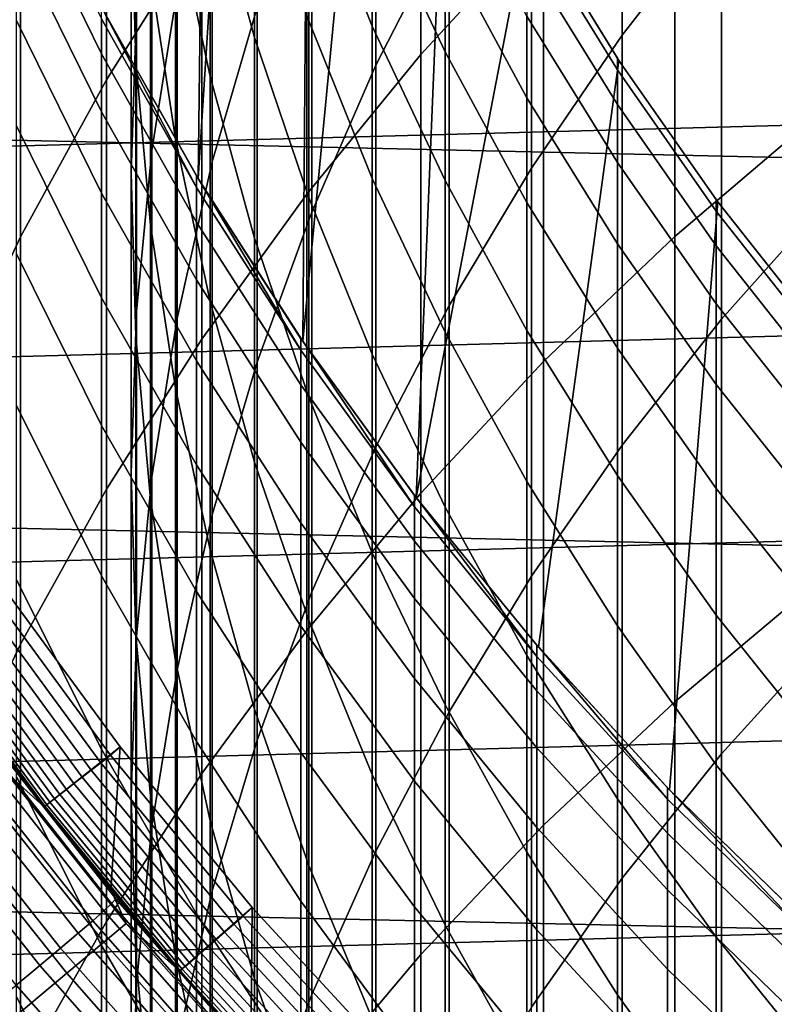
# Model space of a CAD drawing. Header units: metres. Extents: x -28 to 70, y -218 to 28.
# Tile 214 of 256: x -9.55 to -7.2, y -7.98 to -4.93. Entities that reach past the tile are written whole.
import ezdxf

# ---------------------------------------------------------------- set-up
doc = ezdxf.new("R2010")
doc.units = ezdxf.units.M
doc.layers.add('solid_10_261_432_XXX', color=7, linetype='CONTINUOUS')

msp = doc.modelspace()

# ---------------------------------------------------------------- linework, layer by layer
at = {"layer": 'solid_10_261_432_XXX'}
for points in [[(-8.952003, -2.121712, 235.800003), (-8.991691, -5.422131, 235.800003), (-9.286513, -4.900068, 235.800003), (-9.060243, -1.5975, 235.800003)], [(-8.952003, -2.121712, 235.800003), (-8.813518, -2.638545, 235.800003), (-8.991691, -5.422131, 235.800003)], [(-8.64515, -3.146645, 235.800003), (-8.667421, -5.926701, 235.800003), (-8.991691, -5.422131, 235.800003), (-8.813518, -2.638545, 235.800003)], [(-8.64515, -3.146645, 235.800003), (-8.447603, -3.643899, 235.800003), (-8.667421, -5.926701, 235.800003)], [(-8.301037, -3.749416, 431.221741), (-8.301037, -5.037528, 433.856628), (-7.920033, -4.623645, 434.066071), (-7.920033, -3.329919, 431.419708)], [(-7.367691, -3.377002, 428.18277), (-7.367691, -4.581519, 430.829071), (-7.675883, -4.977773, 430.642059), (-7.675883, -3.778259, 428.006775)], [(-9.276731, -3.918379, 427.945312), (-9.276731, -5.116147, 430.576782), (-8.980496, -4.643992, 430.799591), (-8.980496, -3.440264, 428.155029)], [(-8.213237, -3.510084, 424.990814), (-8.213237, -4.626597, 427.634644), (-8.440577, -5.070804, 427.439819), (-8.440577, -3.95949, 424.808289)], [(-8.221401, -4.128985, 235.800003), (-8.314972, -6.411805, 235.800003), (-8.667421, -5.926701, 235.800003), (-8.447603, -3.643899, 235.800003)], [(26.810513, -6.119348, -5), (-27.058064, -4.910316, -5), (-27.251122, -3.691395, -5), (27.058064, -4.910316, -5)], [(-8.65491, -4.187918, 431.014801), (-8.65491, -5.470161, 433.637695), (-8.301037, -5.037528, 433.856628), (-8.301037, -3.749416, 431.221741)], [(-9.199989, -3.759809, 413.01413), (-9.199989, -4.546218, 415.65564), (-9.185204, -5.057292, 415.495789), (-9.185204, -4.275094, 412.868439)], [(-7.675883, -3.778259, 428.006775), (-7.675883, -4.977773, 430.642059), (-7.958051, -5.389578, 430.447723), (-7.958051, -4.195262, 427.823853)], [(-8.80873, -3.862925, 421.794525), (-8.80873, -4.891232, 424.42984), (-8.948297, -5.370409, 424.235229), (-8.948297, -4.347282, 421.613159)], [(-7.513144, -4.229865, 434.26535), (-7.513144, -5.601659, 436.885834), (-7.0817, -5.234603, 437.084473), (-7.0817, -3.857475, 434.453796)], [(-9.057523, -3.892817, 418.79364), (-9.057523, -4.838427, 421.429291), (-9.136041, -5.334692, 421.243469), (-9.136041, -4.394014, 418.621582)], [(-9.542647, -4.411215, 427.729126), (-9.542647, -5.602839, 430.347107), (-9.276731, -5.116147, 430.576782), (-9.276731, -3.918379, 427.945312)], [(-8.954721, -3.925916, 404.566528), (-8.954721, -4.479494, 407.206635), (-8.816721, -4.984579, 407.093445), (-8.816721, -4.433928, 404.467285)], [(-9.062361, -3.967427, 407.321411), (-9.062361, -4.596898, 409.959351), (-8.954721, -5.105608, 409.830536), (-8.954721, -4.479494, 407.206635)], [(-8.816721, -3.95585, 401.826935), (-8.816721, -4.433928, 404.467285), (-8.648828, -4.933197, 404.369751), (-8.648828, -4.457616, 401.743195)], [(-8.440577, -3.95949, 424.808289), (-8.440577, -5.070804, 427.439819), (-8.639299, -5.526374, 427.23996), (-8.639299, -4.420394, 424.621094)], [(12.666528, -4.055745, 235.5), (-12.430457, -4.730085, 235.5), (-12.158466, -5.39089, 235.5), (12.430421, -4.730182, 235.5)], [(-9.183583, -4.035189, 415.81546), (-9.183583, -4.898683, 418.448334), (-9.199989, -5.405114, 418.274475), (-9.199989, -4.546218, 415.65564)], [(-8.648828, -4.054588, 399.104553), (-8.648828, -4.457616, 401.743195), (-8.451611, -4.948893, 401.661224), (-8.451611, -4.547937, 399.036133)], [(-9.139276, -4.082977, 410.089478), (-9.139276, -4.788677, 412.723206), (-9.062361, -5.298817, 412.578949), (-9.062361, -4.596898, 409.959351)], [(-8.221401, -4.128985, 235.800003), (-7.967434, -4.6, 235.800003), (-8.314972, -6.411805, 235.800003)], [(-8.980496, -4.643992, 430.799591), (-8.980496, -5.920132, 433.409973), (-8.65491, -5.470161, 433.637695), (-8.65491, -4.187918, 431.014801)], [(-7.958051, -4.195262, 427.823853), (-7.958051, -5.389578, 430.447723), (-8.213237, -5.815536, 430.246735), (-8.213237, -4.626597, 427.634644)], [(-7.034518, -4.202158, 431.008087), (-7.034518, -5.484211, 433.630585), (-7.367691, -5.858495, 433.441162), (-7.367691, -4.581519, 430.829071)], [(-8.451611, -4.219467, 396.401001), (-8.451611, -4.547937, 399.036133), (-8.225739, -5.02908, 398.969421), (-8.225739, -4.702265, 396.347565)], [(-7.920033, -4.623645, 434.066071), (-7.920033, -5.989799, 436.675781), (-7.513144, -5.601659, 436.885834), (-7.513144, -4.229865, 434.26535)], [(-9.185204, -4.275094, 412.868439), (-9.185204, -5.057292, 415.495789), (-9.139276, -5.566679, 415.336456), (-9.139276, -4.788677, 412.723206)], [(-8.948297, -4.347282, 421.613159), (-8.948297, -5.370409, 424.235229), (-9.057523, -5.8563, 424.037872), (-9.057523, -4.838427, 421.429291)], [(-9.291579, -4.926569, 388.420685), (-9.291579, -5.034879, 391.039368), (-9.555864, -4.49673, 391.069061), (-9.555864, -4.387806, 388.435547)], [(-9.136041, -4.394014, 418.621582), (-9.136041, -5.334692, 421.243469), (-9.183583, -5.834395, 421.056396), (-9.183583, -4.898683, 418.448334)], [(-9.777374, -4.917162, 427.507202), (-9.777374, -6.102479, 430.111298), (-9.542647, -5.602839, 430.347107), (-9.542647, -4.411215, 427.729126)], [(-8.639299, -4.420394, 424.621094), (-8.639299, -5.526374, 427.23996), (-8.80873, -5.991765, 427.035828), (-8.80873, -4.891232, 424.42984)], [(-8.816721, -4.433928, 404.467285), (-8.816721, -4.984579, 407.093445), (-8.648828, -5.48097, 406.982208), (-8.648828, -4.933197, 404.369751)], [(-8.648828, -4.457616, 401.743195), (-8.648828, -4.933197, 404.369751), (-8.451611, -5.422028, 404.274261), (-8.451611, -4.948893, 401.661224)], [(-8.225739, -4.447818, 393.717682), (-8.225739, -4.702265, 396.347565), (-7.971979, -5.171179, 396.295654), (-7.971979, -4.917984, 393.678711)], [(-8.954721, -4.479494, 407.206635), (-8.954721, -5.105608, 409.830536), (-8.816721, -5.607383, 409.703461), (-8.816721, -4.984579, 407.093445)], [(-9.291579, -5.034879, 391.039368), (-9.291579, -5.215303, 393.654083), (-9.555864, -4.678177, 393.698578), (-9.555864, -4.49673, 391.069061)], [(-9.199989, -4.546218, 415.65564), (-9.199989, -5.405114, 418.274475), (-9.185204, -5.911589, 418.100586), (-9.185204, -5.057292, 415.495789)], [(-8.451611, -4.547937, 399.036133), (-8.451611, -4.948893, 401.661224), (-8.225739, -5.428014, 401.581268), (-8.225739, -5.02908, 398.969421)], [(-9.062361, -4.596898, 409.959351), (-9.062361, -5.298817, 412.578949), (-8.954721, -5.803784, 412.436157), (-8.954721, -5.105608, 409.830536)], [(-7.686507, -5.05545, 235.800003), (-7.93538, -6.876023, 235.800003), (-8.314972, -6.411805, 235.800003), (-7.967434, -4.6, 235.800003)], [(-7.69119, -5.084378, 388.416321), (-7.69119, -5.048326, 385.799988), (-7.967434, -4.6, 385.799988), (-7.971979, -4.628344, 388.428894)], [(-7.69119, -5.048326, 385.799988), (-7.686488, -5.055482, 385.799988), (-7.686507, -5.05545, 235.800003), (-7.967434, -4.6, 235.800003)], [(-7.967434, -4.6, 385.799988), (-7.69119, -5.048326, 385.799988), (-7.967434, -4.6, 235.800003)], [(-7.367691, -4.581519, 430.829071), (-7.367691, -5.858495, 433.441162), (-7.675883, -6.249446, 433.243317), (-7.675883, -4.977773, 430.642059)], [(-8.213237, -4.626597, 427.634644), (-8.213237, -5.815536, 430.246735), (-8.440577, -6.254205, 430.039703), (-8.440577, -5.070804, 427.439819)], [(-8.301037, -5.037528, 433.856628), (-8.301037, -6.397753, 436.455017), (-7.920033, -5.989799, 436.675781), (-7.920033, -4.623645, 434.066071)], [(-7.971979, -4.628344, 388.428894), (-7.971979, -4.736993, 391.055817), (-7.69119, -5.192508, 391.03067), (-7.69119, -5.084378, 388.416321)], [(-9.276731, -5.116147, 430.576782), (-9.276731, -6.385968, 433.174225), (-8.980496, -5.920132, 433.409973), (-8.980496, -4.643992, 430.799591)], [(-9.291579, -5.215303, 393.654083), (-9.291579, -5.467707, 396.262817), (-9.555864, -4.932011, 396.322113), (-9.555864, -4.678177, 393.698578)], [(-8.225739, -4.702265, 396.347565), (-8.225739, -5.02908, 398.969421), (-7.971979, -5.496386, 398.904602), (-7.971979, -5.171179, 396.295654)], [(12.430421, -4.730182, 235.5), (-12.158466, -5.39089, 235.5), (-11.851411, -6.036062, 235.5), (12.158424, -5.390984, 235.5)], [(-7.971979, -4.736993, 391.055817), (-7.971979, -4.917984, 393.678711), (-7.69119, -5.372633, 393.641052), (-7.69119, -5.192508, 391.03067)], [(-9.139276, -4.788677, 412.723206), (-9.139276, -5.566679, 415.336456), (-9.062361, -6.07265, 415.178192), (-9.062361, -5.298817, 412.578949)], [(-9.057523, -4.838427, 421.429291), (-9.057523, -5.8563, 424.037872), (-9.136041, -6.347257, 423.83847), (-9.136041, -5.334692, 421.243469)], [(26.508976, -7.316027, -5), (-26.810513, -6.119348, -5), (-27.058064, -4.910316, -5), (26.810513, -6.119348, -5)], [(-9.291579, -4.926569, 388.420685), (-9.291579, -4.890456, 385.799988), (-9.286546, -4.900007, 385.799988), (-8.996925, -5.449353, 388.406281)], [(-9.286546, -4.900007, 385.799988), (-9.286513, -4.900068, 235.800003), (-8.991691, -5.422131, 235.800003), (-8.996925, -5.41344, 385.799988)], [(-8.996925, -5.449353, 388.406281), (-9.286546, -4.900007, 385.799988), (-8.996925, -5.41344, 385.799988)], [(-9.183583, -4.898683, 418.448334), (-9.183583, -5.834395, 421.056396), (-9.199989, -6.335843, 420.868622), (-9.199989, -5.405114, 418.274475)], [(-8.80873, -4.891232, 424.42984), (-8.80873, -5.991765, 427.035828), (-8.948297, -6.465397, 426.828094), (-8.948297, -5.370409, 424.235229)], [(-9.291579, -5.467707, 396.262817), (-9.291579, -5.791896, 398.863647), (-9.555864, -5.258038, 398.937653), (-9.555864, -4.932011, 396.322113)], [(-8.996925, -5.449353, 388.406281), (-8.996925, -5.557068, 391.010559), (-9.291579, -5.034879, 391.039368), (-9.291579, -4.926569, 388.420685)], [(-8.648828, -4.933197, 404.369751), (-8.648828, -5.48097, 406.982208), (-8.451611, -5.966985, 406.873291), (-8.451611, -5.422028, 404.274261)], [(-7.971979, -4.917984, 393.678711), (-7.971979, -5.171179, 396.295654), (-7.69119, -5.624618, 396.245453), (-7.69119, -5.372633, 393.641052)], [(-8.451611, -4.948893, 401.661224), (-8.451611, -5.422028, 404.274261), (-8.225739, -5.898765, 404.181152), (-8.225739, -5.428014, 401.581268)], [(-7.675883, -4.977773, 430.642059), (-7.675883, -6.249446, 433.243317), (-7.958051, -6.65574, 433.03772), (-7.958051, -5.389578, 430.447723)], [(-8.816721, -4.984579, 407.093445), (-8.816721, -5.607383, 409.703461), (-8.648828, -6.100521, 409.578583), (-8.648828, -5.48097, 406.982208)], [(-8.996925, -5.557068, 391.010559), (-8.996925, -5.736501, 393.610901), (-9.291579, -5.215303, 393.654083), (-9.291579, -5.034879, 391.039368)], [(-8.65491, -5.470161, 433.637695), (-8.65491, -6.82419, 436.224213), (-8.301037, -6.397753, 436.455017), (-8.301037, -5.037528, 433.856628)], [(-8.225739, -5.02908, 398.969421), (-8.225739, -5.428014, 401.581268), (-7.971979, -5.893357, 401.503632), (-7.971979, -5.496386, 398.904602)], [(-9.185204, -5.057292, 415.495789), (-9.185204, -5.911589, 418.100586), (-9.139276, -6.416392, 417.927307), (-9.139276, -5.566679, 415.336456)], [(-7.379511, -5.493889, 235.800003), (-7.529831, -7.317898, 235.800003), (-7.93538, -6.876023, 235.800003), (-7.686507, -5.05545, 235.800003)], [(-7.69119, -5.084378, 388.416321), (-7.686488, -5.055482, 385.799988), (-7.69119, -5.048326, 385.799988)], [(-7.384325, -5.523303, 388.404236), (-7.384325, -5.487417, 385.799988), (-7.686488, -5.055482, 385.799988), (-7.69119, -5.084378, 388.416321)], [(-7.384325, -5.487417, 385.799988), (-7.379533, -5.493859, 385.799988), (-7.379511, -5.493889, 235.800003), (-7.686507, -5.05545, 235.800003)], [(-7.686488, -5.055482, 385.799988), (-7.384325, -5.487417, 385.799988), (-7.686507, -5.05545, 235.800003)], [(-8.440577, -5.070804, 427.439819), (-8.440577, -6.254205, 430.039703), (-8.639299, -6.704097, 429.827393), (-8.639299, -5.526374, 427.23996)], [(-7.69119, -5.084378, 388.416321), (-7.69119, -5.192508, 391.03067), (-7.384325, -5.630933, 391.0065), (-7.384325, -5.523303, 388.404236)], [(-9.542647, -5.602839, 430.347107), (-9.542647, -6.866147, 432.931244), (-9.276731, -6.385968, 433.174225), (-9.276731, -5.116147, 430.576782)], [(-8.954721, -5.105608, 409.830536), (-8.954721, -5.803784, 412.436157), (-8.816721, -6.301867, 412.295319), (-8.816721, -5.607383, 409.703461)], [(-7.971979, -5.171179, 396.295654), (-7.971979, -5.496386, 398.904602), (-7.69119, -5.948269, 398.841949), (-7.69119, -5.624618, 396.245453)], [(-8.996925, -5.736501, 393.610901), (-8.996925, -5.987516, 396.205292), (-9.291579, -5.467707, 396.262817), (-9.291579, -5.215303, 393.654083)], [(-7.69119, -5.192508, 391.03067), (-7.69119, -5.372633, 393.641052), (-7.384325, -5.810225, 393.604797), (-7.384325, -5.630933, 391.0065)], [(-7.513144, -5.601659, 436.885834), (-7.513144, -7.045138, 439.467529), (-7.0817, -6.683695, 439.676208), (-7.0817, -5.234603, 437.084473)], [(-9.291579, -5.791896, 398.863647), (-9.291579, -6.187626, 401.454529), (-9.555864, -5.656011, 401.543213), (-9.555864, -5.258038, 398.937653)], [(-9.062361, -5.298817, 412.578949), (-9.062361, -6.07265, 415.178192), (-8.954721, -6.573492, 415.021545), (-8.954721, -5.803784, 412.436157)], [(-9.136041, -5.334692, 421.243469), (-9.136041, -6.347257, 423.83847), (-9.183583, -6.841616, 423.637665), (-9.183583, -5.834395, 421.056396)], [(-8.948297, -5.370409, 424.235229), (-8.948297, -6.465397, 426.828094), (-9.057523, -6.945665, 426.617401), (-9.057523, -5.8563, 424.037872)], [(-7.69119, -5.372633, 393.641052), (-7.69119, -5.624618, 396.245453), (-7.384325, -6.061045, 396.197174), (-7.384325, -5.810225, 393.604797)], [(12.158424, -5.390984, 235.5), (-11.851411, -6.036062, 235.5), (-11.510152, -6.663812, 235.5), (11.851366, -6.036152, 235.5)], [(-9.199989, -5.405114, 418.274475), (-9.199989, -6.335843, 420.868622), (-9.185204, -6.837336, 420.680878), (-9.185204, -5.911589, 418.100586)], [(-7.958051, -5.389578, 430.447723), (-7.958051, -6.65574, 433.03772), (-8.213237, -7.075998, 432.825043), (-8.213237, -5.815536, 430.246735)], [(-8.991665, -5.422174, 385.799988), (-8.996925, -5.41344, 385.799988), (-8.991691, -5.422131, 235.800003)], [(-8.996925, -5.449353, 388.406281), (-8.996925, -5.41344, 385.799988), (-8.991665, -5.422174, 385.799988), (-8.672868, -5.954452, 388.392334)], [(-8.672868, -5.91873, 385.799988), (-8.991665, -5.422174, 385.799988), (-8.991691, -5.422131, 235.800003), (-8.667421, -5.926701, 235.800003)], [(-8.672868, -5.954452, 388.392334), (-8.991665, -5.422174, 385.799988), (-8.672868, -5.91873, 385.799988)], [(-8.451611, -5.422028, 404.274261), (-8.451611, -5.966985, 406.873291), (-8.225739, -6.440975, 406.767059), (-8.225739, -5.898765, 404.181152)], [(-8.225739, -5.428014, 401.581268), (-8.225739, -5.898765, 404.181152), (-7.971979, -6.361792, 404.090698), (-7.971979, -5.893357, 401.503632)], [(-8.672868, -5.954452, 388.392334), (-8.672868, -6.061591, 390.982727), (-8.996925, -5.557068, 391.010559), (-8.996925, -5.449353, 388.406281)], [(-8.996925, -5.987516, 396.205292), (-8.996925, -6.309923, 398.791809), (-9.291579, -5.791896, 398.863647), (-9.291579, -5.467707, 396.262817)], [(-8.980496, -5.920132, 433.409973), (-8.980496, -7.267715, 435.984192), (-8.65491, -6.82419, 436.224213), (-8.65491, -5.470161, 433.637695)], [(-8.648828, -5.48097, 406.982208), (-8.648828, -6.100521, 409.578583), (-8.451611, -6.58335, 409.456299), (-8.451611, -5.966985, 406.873291)], [(-7.971979, -5.496386, 398.904602), (-7.971979, -5.893357, 401.503632), (-7.69119, -6.343343, 401.428528), (-7.69119, -5.948269, 398.841949)], [(-7.04765, -5.913597, 235.800003), (-7.099901, -7.73572, 235.800003), (-7.529831, -7.317898, 235.800003), (-7.379511, -5.493889, 235.800003)], [(-7.384325, -5.523303, 388.404236), (-7.379533, -5.493859, 385.799988), (-7.384325, -5.487417, 385.799988)], [(-7.052423, -5.94363, 388.392639), (-7.052423, -5.907904, 385.799988), (-7.379533, -5.493859, 385.799988), (-7.384325, -5.523303, 388.404236)], [(-7.379533, -5.493859, 385.799988), (-7.052423, -5.907904, 385.799988), (-7.04765, -5.913597, 235.800003), (-7.379511, -5.493889, 235.800003)], [(-7.034518, -5.484211, 433.630585), (-7.034518, -6.838038, 436.216736), (-7.367691, -7.206961, 436.01709), (-7.367691, -5.858495, 433.441162)], [(-8.639299, -5.526374, 427.23996), (-8.639299, -6.704097, 429.827393), (-8.80873, -7.163685, 429.610504), (-8.80873, -5.991765, 427.035828)], [(-7.384325, -5.523303, 388.404236), (-7.384325, -5.630933, 391.0065), (-7.052423, -6.050781, 390.983337), (-7.052423, -5.94363, 388.392639)], [(-8.672868, -6.061591, 390.982727), (-8.672868, -6.240065, 393.569183), (-8.996925, -5.736501, 393.610901), (-8.996925, -5.557068, 391.010559)], [(-9.139276, -5.566679, 415.336456), (-9.139276, -6.416392, 417.927307), (-9.062361, -6.917811, 417.755157), (-9.062361, -6.07265, 415.178192)], [(-9.777374, -6.102479, 430.111298), (-9.777374, -7.3591, 432.681763), (-9.542647, -6.866147, 432.931244), (-9.542647, -5.602839, 430.347107)], [(-8.816721, -5.607383, 409.703461), (-8.816721, -6.301867, 412.295319), (-8.648828, -6.791377, 412.156891), (-8.648828, -6.100521, 409.578583)], [(-7.920033, -5.989799, 436.675781), (-7.920033, -7.427342, 439.246857), (-7.513144, -7.045138, 439.467529), (-7.513144, -5.601659, 436.885834)], [(-7.69119, -5.624618, 396.245453), (-7.69119, -5.948269, 398.841949), (-7.384325, -6.383199, 398.781647), (-7.384325, -6.061045, 396.197174)], [(-7.384325, -5.630933, 391.0065), (-7.384325, -5.810225, 393.604797), (-7.052423, -6.229276, 393.570068), (-7.052423, -6.050781, 390.983337)], [(-9.291579, -6.187626, 401.454529), (-9.291579, -6.654596, 404.033508), (-9.555864, -6.125627, 404.136841), (-9.555864, -5.656011, 401.543213)], [(-8.672868, -6.240065, 393.569183), (-8.672868, -6.489739, 396.149719), (-8.996925, -5.987516, 396.205292), (-8.996925, -5.736501, 393.610901)], [(-8.996925, -6.309923, 398.791809), (-8.996925, -6.703477, 401.368439), (-9.291579, -6.187626, 401.454529), (-9.291579, -5.791896, 398.863647)], [(-8.954721, -5.803784, 412.436157), (-8.954721, -6.573492, 415.021545), (-8.816721, -7.067504, 414.867035), (-8.816721, -6.301867, 412.295319)], [(-8.213237, -5.815536, 430.246735), (-8.213237, -7.075998, 432.825043), (-8.440577, -7.508796, 432.606018), (-8.440577, -6.254205, 430.039703)], [(-7.384325, -5.810225, 393.604797), (-7.384325, -6.061045, 396.197174), (-7.052423, -6.478979, 396.150909), (-7.052423, -6.229276, 393.570068)], [(-9.183583, -5.834395, 421.056396), (-9.183583, -6.841616, 423.637665), (-9.199989, -7.3377, 423.436188), (-9.199989, -6.335843, 420.868622)], [(-9.057523, -5.8563, 424.037872), (-9.057523, -6.945665, 426.617401), (-9.136041, -7.430941, 426.404541), (-9.136041, -6.347257, 423.83847)], [(-7.367691, -5.858495, 433.441162), (-7.367691, -7.206961, 436.01709), (-7.675883, -7.592312, 435.808533), (-7.675883, -6.249446, 433.243317)], [(-7.971979, -5.893357, 401.503632), (-7.971979, -6.361792, 404.090698), (-7.69119, -6.809537, 404.003235), (-7.69119, -6.343343, 401.428528)], [(-9.276731, -6.385968, 433.174225), (-9.276731, -7.726878, 435.735718), (-8.980496, -7.267715, 435.984192), (-8.980496, -5.920132, 433.409973)], [(-9.185204, -5.911589, 418.100586), (-9.185204, -6.837336, 420.680878), (-9.139276, -7.337172, 420.493744), (-9.139276, -6.416392, 417.927307)], [(-8.667455, -5.926654, 385.799988), (-8.672868, -5.91873, 385.799988), (-8.667421, -5.926701, 235.800003)], [(-8.672868, -5.954452, 388.392334), (-8.672868, -5.91873, 385.799988), (-8.667455, -5.926654, 385.799988), (-8.320464, -6.440214, 388.378967)], [(-8.225739, -5.898765, 404.181152), (-8.225739, -6.440975, 406.767059), (-7.971979, -6.901334, 406.66391), (-7.971979, -6.361792, 404.090698)], [(-8.320464, -6.440214, 388.378967), (-8.320464, -6.546799, 390.955963), (-8.672868, -6.061591, 390.982727), (-8.672868, -5.954452, 388.392334)], [(-8.667455, -5.926654, 385.799988), (-8.667421, -5.926701, 235.800003), (-8.314972, -6.411805, 235.800003), (-8.320464, -6.404676, 385.799988)], [(-8.320464, -6.440214, 388.378967), (-8.667455, -5.926654, 385.799988), (-8.320464, -6.404676, 385.799988)], [(-7.69119, -5.948269, 398.841949), (-7.69119, -6.343343, 401.428528), (-7.384325, -6.776445, 401.356262), (-7.384325, -6.383199, 398.781647)], [(-8.451611, -5.966985, 406.873291), (-8.451611, -6.58335, 409.456299), (-8.225739, -7.054233, 409.337067), (-8.225739, -6.440975, 406.767059)], [(-8.672868, -6.489739, 396.149719), (-8.672868, -6.810424, 398.722412), (-8.996925, -6.309923, 398.791809), (-8.996925, -5.987516, 396.205292)], [(-8.80873, -5.991765, 427.035828), (-8.80873, -7.163685, 429.610504), (-8.948297, -7.631413, 429.389801), (-8.948297, -6.465397, 426.828094)], [(-8.301037, -6.397753, 436.455017), (-8.301037, -7.829059, 439.014923), (-7.920033, -7.427342, 439.246857), (-7.920033, -5.989799, 436.675781)], [(11.851366, -6.036152, 235.5), (-11.510152, -6.663812, 235.5), (-11.135655, -7.272356, 235.5), (11.510102, -6.663897, 235.5)], [(-9.062361, -6.07265, 415.178192), (-9.062361, -6.917811, 417.755157), (-8.954721, -7.414145, 417.584778), (-8.954721, -6.573492, 415.021545)], [(-8.320464, -6.546799, 390.955963), (-8.320464, -6.724351, 393.529053), (-8.672868, -6.240065, 393.569183), (-8.672868, -6.061591, 390.982727)], [(-7.384325, -6.061045, 396.197174), (-7.384325, -6.383199, 398.781647), (-7.052423, -6.799701, 398.723877), (-7.052423, -6.478979, 396.150909)], [(-8.648828, -6.100521, 409.578583), (-8.648828, -6.791377, 412.156891), (-8.451611, -7.270653, 412.021362), (-8.451611, -6.58335, 409.456299)], [(26.154049, -8.497979, -5), (-26.508976, -7.316027, -5), (-26.810513, -6.119348, -5), (26.508976, -7.316027, -5)], [(-9.291579, -6.654596, 404.033508), (-9.291579, -7.192451, 406.598663), (-9.555864, -6.666529, 406.716522), (-9.555864, -6.125627, 404.136841)], [(-8.996925, -6.703477, 401.368439), (-8.996925, -7.167879, 403.933258), (-9.291579, -6.654596, 404.033508), (-9.291579, -6.187626, 401.454529)], [(-8.320464, -6.724351, 393.529053), (-8.320464, -6.972736, 396.096252), (-8.672868, -6.489739, 396.149719), (-8.672868, -6.240065, 393.569183)], [(-8.440577, -6.254205, 430.039703), (-8.440577, -7.508796, 432.606018), (-8.639299, -7.952666, 432.381378), (-8.639299, -6.704097, 429.827393)], [(-7.675883, -6.249446, 433.243317), (-7.675883, -7.592312, 435.808533), (-7.958051, -7.992786, 435.591827), (-7.958051, -6.65574, 433.03772)], [(-8.672868, -6.810424, 398.722412), (-8.672868, -7.201876, 401.285278), (-8.996925, -6.703477, 401.368439), (-8.996925, -6.309923, 398.791809)], [(-8.816721, -6.301867, 412.295319), (-8.816721, -7.067504, 414.867035), (-8.648828, -7.553014, 414.715179), (-8.648828, -6.791377, 412.156891)], [(-9.199989, -6.335843, 420.868622), (-9.199989, -7.3377, 423.436188), (-9.185204, -7.833828, 423.23465), (-9.185204, -6.837336, 420.680878)], [(-9.136041, -6.347257, 423.83847), (-9.136041, -7.430941, 426.404541), (-9.183583, -7.91958, 426.190216), (-9.183583, -6.841616, 423.637665)], [(-7.69119, -6.343343, 401.428528), (-7.69119, -6.809537, 404.003235), (-7.384325, -7.240484, 403.919067), (-7.384325, -6.776445, 401.356262)], [(-7.971979, -6.361792, 404.090698), (-7.971979, -6.901334, 406.66391), (-7.69119, -7.346499, 406.564148), (-7.69119, -6.809537, 404.003235)], [(-9.542647, -6.866147, 432.931244), (-9.542647, -8.200179, 435.479584), (-9.276731, -7.726878, 435.735718), (-9.276731, -6.385968, 433.174225)], [(-8.65491, -6.82419, 436.224213), (-8.65491, -8.248975, 438.772491), (-8.301037, -7.829059, 439.014923), (-8.301037, -6.397753, 436.455017)], [(-8.314974, -6.411803, 385.799988), (-8.320464, -6.404676, 385.799988), (-8.314972, -6.411805, 235.800003)], [(-8.320464, -6.440214, 388.378967), (-8.320464, -6.404676, 385.799988), (-8.314974, -6.411803, 385.799988), (-7.940866, -6.905051, 388.36615)], [(-7.940866, -6.86969, 385.799988), (-8.314974, -6.411803, 385.799988), (-8.314972, -6.411805, 235.800003), (-7.93538, -6.876023, 235.800003)], [(-7.940866, -6.905051, 388.36615), (-8.314974, -6.411803, 385.799988), (-7.940866, -6.86969, 385.799988)], [(-7.384325, -6.383199, 398.781647), (-7.384325, -6.776445, 401.356262), (-7.052423, -7.191197, 401.287048), (-7.052423, -6.799701, 398.723877)], [(-9.139276, -6.416392, 417.927307), (-9.139276, -7.337172, 420.493744), (-9.062361, -7.833657, 420.307831), (-9.062361, -6.917811, 417.755157)], [(-7.940866, -6.905051, 388.36615), (-7.940866, -7.011106, 390.930328), (-8.320464, -6.546799, 390.955963), (-8.320464, -6.440214, 388.378967)], [(-8.225739, -6.440975, 406.767059), (-8.225739, -7.054233, 409.337067), (-7.971979, -7.511574, 409.221252), (-7.971979, -6.901334, 406.66391)], [(-8.948297, -6.465397, 426.828094), (-8.948297, -7.631413, 429.389801), (-9.057523, -8.105694, 429.165955), (-9.057523, -6.945665, 426.617401)], [(-8.320464, -6.972736, 396.096252), (-8.320464, -7.291765, 398.65564), (-8.672868, -6.810424, 398.722412), (-8.672868, -6.489739, 396.149719)], [(-7.940866, -7.011106, 390.930328), (-7.940866, -7.187777, 393.490631), (-8.320464, -6.724351, 393.529053), (-8.320464, -6.546799, 390.955963)], [(-8.954721, -6.573492, 415.021545), (-8.954721, -7.414145, 417.584778), (-8.816721, -7.903713, 417.416687), (-8.816721, -7.067504, 414.867035)], [(-8.451611, -6.58335, 409.456299), (-8.451611, -7.270653, 412.021362), (-8.225739, -7.738072, 411.889191), (-8.225739, -7.054233, 409.337067)], [(-8.996925, -7.167879, 403.933258), (-8.996925, -7.702776, 406.484283), (-9.291579, -7.192451, 406.598663), (-9.291579, -6.654596, 404.033508)], [(-7.958051, -6.65574, 433.03772), (-7.958051, -7.992786, 435.591827), (-8.213237, -8.407024, 435.367645), (-8.213237, -7.075998, 432.825043)], [(11.510102, -6.663897, 235.5), (-11.135655, -7.272356, 235.5), (-10.72899, -7.859948, 235.5), (11.135603, -7.272437, 235.5)], [(-9.669166, -7.106839, 194), (-9.615703, -6.665452, 194), (-9.233859, -7.185112, 194), (-9.469658, -7.370589, 194)], [(-9.615703, -6.665452, 194), (-9.646979, -6.689067, 193.997437), (-9.263845, -7.21034, 193.997437), (-9.233859, -7.185112, 194)], [(-9.291579, -7.192451, 406.598663), (-9.291579, -7.800783, 409.14801), (-9.555864, -7.278308, 409.280334), (-9.555864, -6.666529, 406.716522)], [(-7.513144, -7.045138, 439.467529), (-7.513144, -8.559205, 442.008453), (-7.0817, -8.20365, 442.22702), (-7.0817, -6.683695, 439.676208)], [(-9.709205, -6.732213, 193.977127), (-9.323599, -7.256848, 193.977127), (-9.294248, -7.234003, 193.989761), (-9.678639, -6.711019, 193.989761)], [(-9.678639, -6.711019, 193.989761), (-9.294248, -7.234003, 193.989761), (-9.263845, -7.21034, 193.997437), (-9.646979, -6.689067, 193.997437)], [(-8.672868, -7.201876, 401.285278), (-8.672868, -7.663797, 403.836365), (-8.996925, -7.167879, 403.933258), (-8.996925, -6.703477, 401.368439)], [(-8.639299, -6.704097, 429.827393), (-8.639299, -7.952666, 432.381378), (-8.80873, -8.406104, 432.151917), (-8.80873, -7.163685, 429.610504)], [(-9.738151, -6.752284, 193.959747), (-9.351396, -7.278483, 193.959747), (-9.323599, -7.256848, 193.977127), (-9.709205, -6.732213, 193.977127)], [(-7.940866, -7.187777, 393.490631), (-7.940866, -7.434927, 396.045105), (-8.320464, -6.972736, 396.096252), (-8.320464, -6.724351, 393.529053)], [(-9.78924, -6.787708, 193.911987), (-9.400455, -7.316668, 193.911987), (-9.377162, -7.298538, 193.937912), (-9.764983, -6.770888, 193.937912)], [(-9.764983, -6.770888, 193.937912), (-9.377162, -7.298538, 193.937912), (-9.351396, -7.278483, 193.959747), (-9.738151, -6.752284, 193.959747)], [(-7.384325, -6.776445, 401.356262), (-7.384325, -7.240484, 403.919067), (-7.052423, -7.653172, 403.83847), (-7.052423, -7.191197, 401.287048)], [(-9.828418, -6.814873, 193.849762), (-9.438077, -7.34595, 193.849762), (-9.420877, -7.332563, 193.882446), (-9.810506, -6.802454, 193.882446)], [(-9.810506, -6.802454, 193.882446), (-9.420877, -7.332563, 193.882446), (-9.400455, -7.316668, 193.911987), (-9.78924, -6.787708, 193.911987)], [(-8.320464, -7.291765, 398.65564), (-8.320464, -7.681194, 401.205292), (-8.672868, -7.201876, 401.285278), (-8.672868, -6.810424, 398.722412)], [(-8.648828, -6.791377, 412.156891), (-8.648828, -7.553014, 414.715179), (-8.451611, -8.028375, 414.566498), (-8.451611, -7.270653, 412.021362)], [(-7.69119, -6.809537, 404.003235), (-7.69119, -7.346499, 406.564148), (-7.384325, -7.774963, 406.468109), (-7.384325, -7.240484, 403.919067)], [(-9.467701, -7.369008, 193.73877), (-9.859266, -6.836263, 193.73877), (-9.861334, -6.837697, 193.699997), (-9.469687, -7.370553, 193.699997)], [(-9.669181, -7.106823, 181), (-9.469687, -7.370553, 181), (-9.469687, -7.370553, 193.699997), (-9.861334, -6.837697, 193.699997)], [(-9.859266, -6.836263, 193.73877), (-9.467701, -7.369008, 193.73877), (-9.461691, -7.36433, 193.777298), (-9.853008, -6.831924, 193.777298)], [(-9.853008, -6.831924, 193.777298), (-9.461691, -7.36433, 193.777298), (-9.45176, -7.3566, 193.814514), (-9.842667, -6.824753, 193.814514)], [(-9.842667, -6.824753, 193.814514), (-9.45176, -7.3566, 193.814514), (-9.438077, -7.34595, 193.849762), (-9.828418, -6.814873, 193.849762)], [(-9.185204, -6.837336, 420.680878), (-9.185204, -7.833828, 423.23465), (-9.139276, -8.328318, 423.033813), (-9.139276, -7.337172, 420.493744)], [(-8.980496, -7.267715, 435.984192), (-8.980496, -8.685718, 438.520325), (-8.65491, -8.248975, 438.772491), (-8.65491, -6.82419, 436.224213)], [(-7.034518, -6.838038, 436.216736), (-7.034518, -8.262611, 438.764618), (-7.367691, -8.625893, 438.554871), (-7.367691, -7.206961, 436.01709)], [(-9.777374, -7.3591, 432.681763), (-9.777374, -8.686071, 435.216614), (-9.542647, -8.200179, 435.479584), (-9.542647, -6.866147, 432.931244)], [(-9.183583, -6.841616, 423.637665), (-9.183583, -7.91958, 426.190216), (-9.199989, -8.409924, 425.975128), (-9.199989, -7.3377, 423.436188)], [(-7.93537, -6.876038, 385.799988), (-7.940866, -6.86969, 385.799988), (-7.93538, -6.876023, 235.800003)], [(-7.940866, -6.905051, 388.36615), (-7.940866, -6.86969, 385.799988), (-7.93537, -6.876038, 385.799988), (-7.535316, -7.347444, 388.353943)], [(-7.971979, -6.901334, 406.66391), (-7.971979, -7.511574, 409.221252), (-7.69119, -7.953822, 409.109253), (-7.69119, -7.346499, 406.564148)], [(-7.535316, -7.312251, 385.799988), (-7.93537, -6.876038, 385.799988), (-7.93538, -6.876023, 235.800003), (-7.529831, -7.317898, 235.800003)], [(-7.535316, -7.347444, 388.353943), (-7.93537, -6.876038, 385.799988), (-7.535316, -7.312251, 385.799988)], [(-9.062361, -6.917811, 417.755157), (-9.062361, -7.833657, 420.307831), (-8.954721, -8.325108, 420.12384), (-8.954721, -7.414145, 417.584778)], [(-7.535316, -7.347444, 388.353943), (-7.535316, -7.452996, 390.905975), (-7.940866, -7.011106, 390.930328), (-7.940866, -6.905051, 388.36615)], [(-9.057523, -6.945665, 426.617401), (-9.057523, -8.105694, 429.165955), (-9.136041, -8.584921, 428.939819), (-9.136041, -7.430941, 426.404541)], [(-7.940866, -7.434927, 396.045105), (-7.940866, -7.752371, 398.591766), (-8.320464, -7.291765, 398.65564), (-8.320464, -6.972736, 396.096252)], [(-7.535316, -7.452996, 390.905975), (-7.535316, -7.628827, 393.454102), (-7.940866, -7.187777, 393.490631), (-7.940866, -7.011106, 390.930328)], [(-8.225739, -7.054233, 409.337067), (-8.225739, -7.738072, 411.889191), (-7.971979, -8.192048, 411.760803), (-7.971979, -7.511574, 409.221252)], [(-7.920033, -7.427342, 439.246857), (-7.920033, -8.935184, 441.777344), (-7.513144, -8.559205, 442.008453), (-7.513144, -7.045138, 439.467529)], [(-8.816721, -7.067504, 414.867035), (-8.816721, -7.903713, 417.416687), (-8.648828, -8.384854, 417.251526), (-8.648828, -7.553014, 414.715179)], [(-8.213237, -7.075998, 432.825043), (-8.213237, -8.407024, 435.367645), (-8.440577, -8.833623, 435.13678), (-8.440577, -7.508796, 432.606018)], [(-9.589172, -7.263515, 179.490997), (-9.469687, -7.370553, 181), (-9.669181, -7.106823, 181)], [(-9.553117, -7.262091, 199), (-9.669166, -7.106839, 194), (-9.469658, -7.370589, 194)], [(-9.284643, -7.693489, 224.291397), (-9.681155, -7.191876, 224.311646), (-9.65554, -7.170126, 224.15921), (-9.260645, -7.670816, 224.136963)], [(-9.260645, -7.670816, 224.136963), (-9.65554, -7.170126, 224.15921), (-9.640975, -7.15601, 224.004425), (-9.247402, -7.656472, 223.98024)], [(-9.640975, -7.15601, 224.004425), (-9.548719, -7.267872, 223.848297), (-9.345827, -7.526985, 223.84079)], [(-9.247402, -7.656472, 223.98024), (-9.640975, -7.15601, 224.004425), (-9.345827, -7.526985, 223.84079)], [(-8.672868, -7.663797, 403.836365), (-8.672868, -8.195837, 406.37381), (-8.996925, -7.702776, 406.484283), (-8.996925, -7.167879, 403.933258)], [(-8.80873, -7.163685, 429.610504), (-8.80873, -8.406104, 432.151917), (-8.948297, -8.867573, 431.918396), (-8.948297, -7.631413, 429.389801)], [(-9.319214, -7.724316, 224.442383), (-9.717627, -7.221092, 224.460602), (-9.681155, -7.191876, 224.311646), (-9.284643, -7.693489, 224.291397)], [(-9.263002, -7.628682, 194), (-9.469658, -7.370589, 194), (-9.233859, -7.185112, 194)], [(-8.996925, -7.702776, 406.484283), (-8.996925, -8.307763, 409.019623), (-9.291579, -7.800783, 409.14801), (-9.291579, -7.192451, 406.598663)], [(-9.233859, -7.185112, 194), (-9.263845, -7.21034, 193.997437), (-8.852576, -7.709716, 193.997437), (-8.823971, -7.682938, 194)], [(-9.263002, -7.628682, 194), (-9.233859, -7.185112, 194), (-8.823971, -7.682938, 194), (-9.049324, -7.88097, 194)], [(-8.320464, -7.681194, 401.205292), (-8.320464, -8.14073, 403.743225), (-8.672868, -7.663797, 403.836365), (-8.672868, -7.201876, 401.285278)], [(-7.535316, -7.628827, 393.454102), (-7.535316, -7.874803, 395.996429), (-7.940866, -7.434927, 396.045105), (-7.940866, -7.187777, 393.490631)], [(-7.367691, -7.206961, 436.01709), (-7.367691, -8.625893, 438.554871), (-7.675883, -9.005351, 438.335785), (-7.675883, -7.592312, 435.808533)], [(-9.364094, -7.763062, 224.588776), (-9.764675, -7.257553, 224.604904), (-9.717627, -7.221092, 224.460602), (-9.319214, -7.724316, 224.442383)], [(-9.323599, -7.256848, 193.977127), (-8.909678, -7.759445, 193.977127), (-8.881629, -7.735018, 193.989761), (-9.294248, -7.234003, 193.989761)], [(-9.294248, -7.234003, 193.989761), (-8.881629, -7.735018, 193.989761), (-8.852576, -7.709716, 193.997437), (-9.263845, -7.21034, 193.997437)], [(-9.418941, -7.809431, 224.729431), (-9.821943, -7.30098, 224.743484), (-9.764675, -7.257553, 224.604904), (-9.364094, -7.763062, 224.588776)], [(-9.66103, -7.317945, 177.966064), (-9.28425, -7.790411, 177.966064), (-9.215196, -7.732467, 179.490997), (-9.589172, -7.263515, 179.490997)], [(-9.589172, -7.263515, 179.490997), (-9.215196, -7.732467, 179.490997), (-9.263, -7.628685, 181), (-9.469687, -7.370553, 181)], [(-9.145945, -7.768635, 199), (-9.553117, -7.262091, 199), (-9.469658, -7.370589, 194), (-9.263002, -7.628682, 194)], [(-9.553117, -7.262091, 199), (-9.145945, -7.768635, 199), (-9.345827, -7.526985, 223.84079), (-9.548719, -7.267872, 223.848297)], [(-9.351396, -7.278483, 193.959747), (-8.93624, -7.782578, 193.959747), (-8.909678, -7.759445, 193.977127), (-9.323599, -7.256848, 193.977127)], [(-9.276731, -7.726878, 435.735718), (-9.276731, -9.137859, 438.259277), (-8.980496, -8.685718, 438.520325), (-8.980496, -7.267715, 435.984192)], [(-7.384325, -7.240484, 403.919067), (-7.384325, -7.774963, 406.468109), (-7.052423, -8.185273, 406.37616), (-7.052423, -7.653172, 403.83847)], [(11.135603, -7.272437, 235.5), (-10.72899, -7.859948, 235.5), (-10.291238, -8.424987, 235.5), (10.728929, -7.86003, 235.5)], [(-9.291579, -7.800783, 409.14801), (-9.291579, -8.47913, 411.679626), (-9.555864, -7.960499, 411.826294), (-9.555864, -7.278308, 409.280334)], [(-9.400455, -7.316668, 193.911987), (-8.983122, -7.823408, 193.911987), (-8.960862, -7.804022, 193.937912), (-9.377162, -7.298538, 193.937912)], [(-9.377162, -7.298538, 193.937912), (-8.960862, -7.804022, 193.937912), (-8.93624, -7.782578, 193.959747), (-9.351396, -7.278483, 193.959747)], [(-8.451611, -7.270653, 412.021362), (-8.451611, -8.028375, 414.566498), (-8.225739, -8.491974, 414.421509), (-8.225739, -7.738072, 411.889191)], [(-7.940866, -7.752371, 398.591766), (-7.940866, -8.139866, 401.128754), (-8.320464, -7.681194, 401.205292), (-8.320464, -7.291765, 398.65564)], [(25.74646, -9.662806, -5), (-26.154049, -8.497979, -5), (-26.508976, -7.316027, -5), (26.154049, -8.497979, -5)], [(-9.483336, -7.863071, 224.863281), (-9.888994, -7.351042, 224.875275), (-9.821943, -7.30098, 224.743484), (-9.418941, -7.809431, 224.729431)], [(-9.781052, -7.408859, 176.445908), (-9.399592, -7.887194, 176.445908), (-9.28425, -7.790411, 177.966064), (-9.66103, -7.317945, 177.966064)], [(-9.420877, -7.332563, 193.882446), (-9.002637, -7.840404, 193.882446), (-8.983122, -7.823408, 193.911987), (-9.400455, -7.316668, 193.911987)], [(-7.529884, -7.317844, 385.799988), (-7.535316, -7.312251, 385.799988), (-7.529831, -7.317898, 235.800003)], [(-7.535316, -7.347444, 388.353943), (-7.535316, -7.312251, 385.799988), (-7.529884, -7.317844, 385.799988), (-7.105137, -7.765947, 388.342407)], [(-7.529884, -7.317844, 385.799988), (-7.529831, -7.317898, 235.800003), (-7.099901, -7.73572, 235.800003), (-7.105137, -7.730914, 385.799988)], [(-7.105137, -7.765947, 388.342407), (-7.529884, -7.317844, 385.799988), (-7.105137, -7.730914, 385.799988)], [(-9.55679, -7.923573, 224.989334), (-9.965316, -7.407358, 224.999268), (-9.888994, -7.351042, 224.875275), (-9.483336, -7.863071, 224.863281)], [(-9.461691, -7.36433, 193.777298), (-9.041639, -7.874371, 193.777298), (-9.032149, -7.866106, 193.814514), (-9.45176, -7.3566, 193.814514)], [(-9.45176, -7.3566, 193.814514), (-9.032149, -7.866106, 193.814514), (-9.019073, -7.854718, 193.849762), (-9.438077, -7.34595, 193.849762)], [(-9.438077, -7.34595, 193.849762), (-9.019073, -7.854718, 193.849762), (-9.002637, -7.840404, 193.882446), (-9.420877, -7.332563, 193.882446)], [(-9.199989, -7.3377, 423.436188), (-9.199989, -8.409924, 425.975128), (-9.185204, -8.900311, 425.76004), (-9.185204, -7.833828, 423.23465)], [(-9.139276, -7.337172, 420.493744), (-9.139276, -8.328318, 423.033813), (-9.062361, -8.819492, 422.83432), (-9.062361, -7.833657, 420.307831)], [(-7.69119, -7.346499, 406.564148), (-7.69119, -7.953822, 409.109253), (-7.384325, -8.379477, 409.001465), (-7.384325, -7.774963, 406.468109)], [(-7.105137, -7.765947, 388.342407), (-7.105137, -7.871023, 390.882904), (-7.535316, -7.452996, 390.905975), (-7.535316, -7.347444, 388.353943)], [(-9.047382, -7.879372, 193.73877), (-9.467701, -7.369008, 193.73877), (-9.469687, -7.370553, 193.699997), (-9.049279, -7.881024, 193.699997)], [(-9.263, -7.628685, 181), (-9.049279, -7.881024, 181), (-9.049279, -7.881024, 193.699997), (-9.469687, -7.370553, 193.699997)], [(-9.469687, -7.370553, 181), (-9.263, -7.628685, 181), (-9.469687, -7.370553, 193.699997)], [(-9.467701, -7.369008, 193.73877), (-9.047382, -7.879372, 193.73877), (-9.041639, -7.874371, 193.777298), (-9.461691, -7.36433, 193.777298)], [(-9.949051, -7.536113, 174.932922), (-9.561039, -8.022664, 174.932922), (-9.399592, -7.887194, 176.445908), (-9.781052, -7.408859, 176.445908)], [(-8.954721, -7.414145, 417.584778), (-8.954721, -8.325108, 420.12384), (-8.816721, -8.809859, 419.942352), (-8.816721, -7.903713, 417.416687)], [(-9.136041, -7.430941, 426.404541), (-9.136041, -8.584921, 428.939819), (-9.183583, -9.067468, 428.712097), (-9.183583, -7.91958, 426.190216)], [(-8.301037, -7.829059, 439.014923), (-8.301037, -9.330358, 441.534424), (-7.920033, -8.935184, 441.777344), (-7.920033, -7.427342, 439.246857)], [(-7.535316, -7.874803, 395.996429), (-7.535316, -8.190738, 398.531006), (-7.940866, -7.752371, 398.591766), (-7.940866, -7.434927, 396.045105)], [(-7.105137, -7.871023, 390.882904), (-7.105137, -8.04606, 393.419525), (-7.535316, -7.628827, 393.454102), (-7.535316, -7.452996, 390.905975)], [(-8.440577, -7.508796, 432.606018), (-8.440577, -8.833623, 435.13678), (-8.639299, -9.271135, 434.899994), (-8.639299, -7.952666, 432.381378)], [(-7.971979, -7.511574, 409.221252), (-7.971979, -8.192048, 411.760803), (-7.69119, -8.631042, 411.636688), (-7.69119, -7.953822, 409.109253)], [(-9.145945, -7.768635, 199), (-9.13591, -7.780434, 223.83345), (-9.345827, -7.526985, 223.84079)], [(-9.247402, -7.656472, 223.98024), (-9.345827, -7.526985, 223.84079), (-9.13591, -7.780434, 223.83345)], [(-8.648828, -7.553014, 414.715179), (-8.648828, -8.384854, 417.251526), (-8.451611, -8.855937, 417.089783), (-8.451611, -8.028375, 414.566498)], [(-7.675883, -7.592312, 435.808533), (-7.675883, -9.005351, 438.335785), (-7.958051, -9.399701, 438.108093), (-7.958051, -7.992786, 435.591827)], [(-9.145945, -7.768635, 199), (-9.263002, -7.628682, 194), (-9.049324, -7.88097, 194)], [(-9.215196, -7.732467, 179.490997), (-9.049279, -7.881024, 181), (-9.263, -7.628685, 181)], [(-8.948297, -7.631413, 429.389801), (-8.948297, -8.867573, 431.918396), (-9.057523, -9.335506, 431.68158), (-9.057523, -8.105694, 429.165955)], [(-7.105137, -8.04606, 393.419525), (-7.105137, -8.290924, 395.950348), (-7.535316, -7.874803, 395.996429), (-7.535316, -7.628827, 393.454102)], [(-8.840168, -8.149598, 224.115555), (-9.260645, -7.670816, 224.136963), (-9.247402, -7.656472, 223.98024), (-8.828205, -8.135119, 223.95697)], [(-9.247402, -7.656472, 223.98024), (-9.13591, -7.780434, 223.83345), (-8.919124, -8.028028, 223.826279)], [(-8.828205, -8.135119, 223.95697), (-9.247402, -7.656472, 223.98024), (-8.919124, -8.028028, 223.826279)], [(-8.320464, -8.14073, 403.743225), (-8.320464, -8.670022, 406.267517), (-8.672868, -8.195837, 406.37381), (-8.672868, -7.663797, 403.836365)], [(-8.895157, -8.2054, 224.42485), (-9.319214, -7.724316, 224.442383), (-9.284643, -7.693489, 224.291397), (-8.862542, -8.173085, 224.271912)], [(-8.862542, -8.173085, 224.271912), (-9.284643, -7.693489, 224.291397), (-9.260645, -7.670816, 224.136963), (-8.840168, -8.149598, 224.115555)], [(-8.828643, -8.127421, 194), (-9.049324, -7.88097, 194), (-8.823971, -7.682938, 194)], [(-8.823971, -7.682938, 194), (-8.852576, -7.709716, 193.997437), (-8.414423, -8.185678, 193.997437), (-8.387281, -8.15742, 194)], [(-8.828643, -8.127421, 194), (-8.823971, -7.682938, 194), (-8.387281, -8.15742, 194), (-8.601374, -8.367579, 194)], [(-7.940866, -8.139866, 401.128754), (-7.940866, -8.597118, 403.654083), (-8.320464, -8.14073, 403.743225), (-8.320464, -7.681194, 401.205292)], [(-9.542647, -8.200179, 435.479584), (-9.542647, -9.603923, 437.990204), (-9.276731, -9.137859, 438.259277), (-9.276731, -7.726878, 435.735718)], [(-8.937764, -8.246299, 224.573227), (-9.364094, -7.763062, 224.588776), (-9.319214, -7.724316, 224.442383), (-8.895157, -8.2054, 224.42485)], [(-8.672868, -8.195837, 406.37381), (-8.672868, -8.797592, 408.895599), (-8.996925, -8.307763, 409.019623), (-8.996925, -7.702776, 406.484283)], [(-8.881629, -7.735018, 193.989761), (-8.442038, -8.212542, 193.989761), (-8.414423, -8.185678, 193.997437), (-8.852576, -7.709716, 193.997437)], [(-9.28425, -7.790411, 177.966064), (-8.88439, -8.243508, 177.966064), (-8.818309, -8.182195, 179.490997), (-9.215196, -7.732467, 179.490997)], [(-9.215196, -7.732467, 179.490997), (-8.818309, -8.182195, 179.490997), (-8.828687, -8.127378, 181), (-9.049279, -7.881024, 181)], [(-8.909678, -7.759445, 193.977127), (-8.468698, -8.238477, 193.977127), (-8.442038, -8.212542, 193.989761), (-8.881629, -7.735018, 193.989761)], [(-8.225739, -7.738072, 411.889191), (-8.225739, -8.491974, 414.421509), (-7.971979, -8.94224, 414.28067), (-7.971979, -8.192048, 411.760803)], [(-7.535316, -8.190738, 398.531006), (-7.535316, -8.576391, 401.055908), (-7.940866, -8.139866, 401.128754), (-7.940866, -7.752371, 398.591766)], [(-8.990039, -8.295466, 224.715881), (-9.418941, -7.809431, 224.729431), (-9.364094, -7.763062, 224.588776), (-8.937764, -8.246299, 224.573227)], [(-8.711946, -8.252394, 199), (-9.145945, -7.768635, 199), (-9.049324, -7.88097, 194), (-8.828643, -8.127421, 194)], [(-9.145945, -7.768635, 199), (-8.711946, -8.252394, 199), (-8.919124, -8.028028, 223.826279), (-9.13591, -7.780434, 223.83345)], [(-8.960862, -7.804022, 193.937912), (-8.517349, -8.285806, 193.937912), (-8.493946, -8.263039, 193.959747), (-8.93624, -7.782578, 193.959747)], [(-8.93624, -7.782578, 193.959747), (-8.493946, -8.263039, 193.959747), (-8.468698, -8.238477, 193.977127), (-8.909678, -7.759445, 193.977127)], [(-7.384325, -7.774963, 406.468109), (-7.384325, -8.379477, 409.001465), (-7.052423, -8.787097, 408.898254), (-7.052423, -8.185273, 406.37616)], [(-9.051582, -8.35253, 224.85173), (-9.483336, -7.863071, 224.863281), (-9.418941, -7.809431, 224.729431), (-8.990039, -8.295466, 224.715881)], [(-9.399592, -7.887194, 176.445908), (-8.994763, -8.345921, 176.445908), (-8.88439, -8.243508, 177.966064), (-9.28425, -7.790411, 177.966064)], [(-8.996925, -8.307763, 409.019623), (-8.996925, -8.98238, 411.537323), (-9.291579, -8.47913, 411.679626), (-9.291579, -7.800783, 409.14801)], [(-8.983122, -7.823408, 193.911987), (-8.538507, -8.306388, 193.911987), (-8.517349, -8.285806, 193.937912), (-8.960862, -7.804022, 193.937912)], [(-9.185204, -7.833828, 423.23465), (-9.185204, -8.900311, 425.76004), (-9.139276, -9.389078, 425.545624), (-9.139276, -8.328318, 423.033813)], [(-9.062361, -7.833657, 420.307831), (-9.062361, -8.819492, 422.83432), (-8.954721, -9.305687, 422.636841), (-8.954721, -8.325108, 420.12384)], [(-9.019073, -7.854718, 193.849762), (-8.57268, -8.339631, 193.849762), (-8.557056, -8.324433, 193.882446), (-9.002637, -7.840404, 193.882446)], [(-9.002637, -7.840404, 193.882446), (-8.557056, -8.324433, 193.882446), (-8.538507, -8.306388, 193.911987), (-8.983122, -7.823408, 193.911987)], [(-8.65491, -8.248975, 438.772491), (-8.65491, -9.743433, 441.280518), (-8.301037, -9.330358, 441.534424), (-8.301037, -7.829059, 439.014923)], [(10.728929, -7.86003, 235.5), (-10.291238, -8.424987, 235.5), (-9.823804, -8.96565, 235.5), (10.291165, -8.425075, 235.5)], [(-9.121925, -8.417054, 224.979752), (-9.55679, -7.923573, 224.989334), (-9.483336, -7.863071, 224.863281), (-9.051582, -8.35253, 224.85173)], [(-8.599587, -8.365808, 193.73877), (-9.047382, -7.879372, 193.73877), (-9.049279, -7.881024, 193.699997), (-8.60139, -8.367561, 193.699997)], [(-9.047382, -7.879372, 193.73877), (-8.599587, -8.365808, 193.73877), (-8.594129, -8.360497, 193.777298), (-9.041639, -7.874371, 193.777298)], [(-9.041639, -7.874371, 193.777298), (-8.594129, -8.360497, 193.777298), (-8.585108, -8.351722, 193.814514), (-9.032149, -7.866106, 193.814514)], [(-9.032149, -7.866106, 193.814514), (-8.585108, -8.351722, 193.814514), (-8.57268, -8.339631, 193.849762), (-9.019073, -7.854718, 193.849762)], [(-7.105137, -8.290924, 395.950348), (-7.105137, -8.605433, 398.47348), (-7.535316, -8.190738, 398.531006), (-7.535316, -7.874803, 395.996429)], [(-9.561039, -8.022664, 174.932922), (-9.149258, -8.48927, 174.932922), (-8.994763, -8.345921, 176.445908), (-9.399592, -7.887194, 176.445908)], [(-8.828687, -8.127378, 181), (-8.60139, -8.367561, 181), (-8.60139, -8.367561, 193.699997), (-9.049279, -7.881024, 193.699997)], [(-9.049279, -7.881024, 181), (-8.828687, -8.127378, 181), (-9.049279, -7.881024, 193.699997)], [(-8.816721, -7.903713, 417.416687), (-8.816721, -8.809859, 419.942352), (-8.648828, -9.286266, 419.763977), (-8.648828, -8.384854, 417.251526)], [(-9.200532, -8.488546, 225.098953), (-9.638741, -7.990474, 225.106598), (-9.55679, -7.923573, 224.989334), (-9.121925, -8.417054, 224.979752)], [(-9.183583, -7.91958, 426.190216), (-9.183583, -9.067468, 428.712097), (-9.199989, -9.551699, 428.483582), (-9.199989, -8.409924, 425.975128)], [(-9.291579, -8.47913, 411.679626), (-9.291579, -9.226975, 414.19162), (-9.555864, -8.712584, 414.352509), (-9.555864, -7.960499, 411.826294)], [(-8.639299, -7.952666, 432.381378), (-8.639299, -9.271135, 434.899994), (-8.80873, -9.718079, 434.658142), (-8.80873, -8.406104, 432.151917)], [(-7.69119, -7.953822, 409.109253), (-7.69119, -8.631042, 411.636688), (-7.384325, -9.053566, 411.517212), (-7.384325, -8.379477, 409.001465)]]:
    msp.add_3dface(points, dxfattribs=at)

doc.saveas('drawing.dxf')
